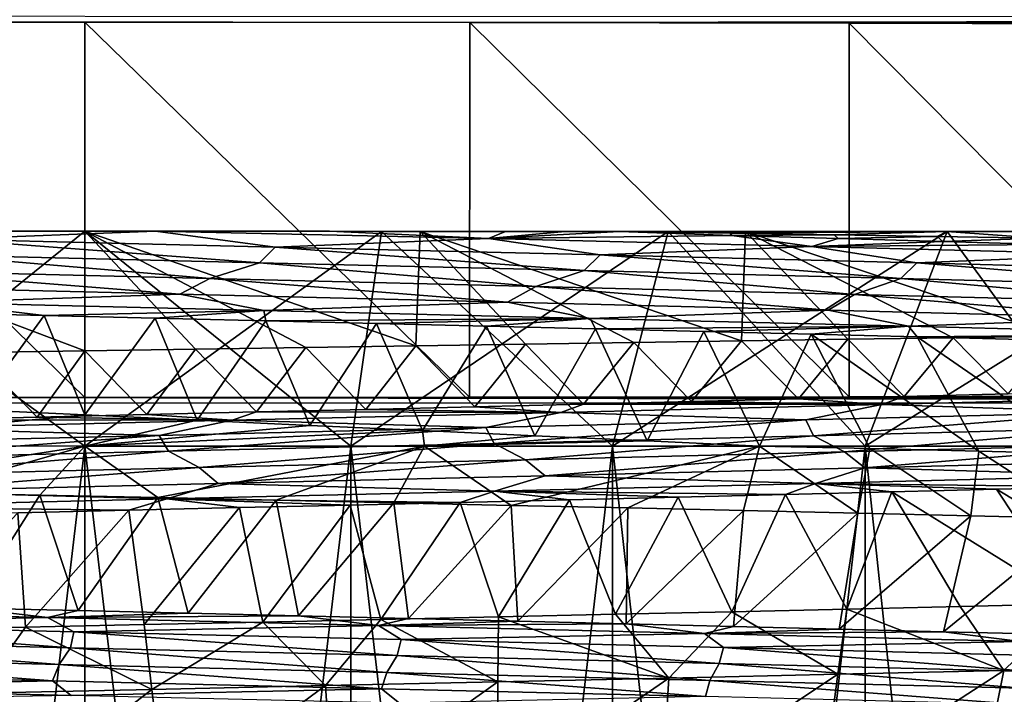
# Model space of a CAD drawing. Header units: metres. Extents: x -205 to 205, y -104 to 104.
# Tile 197 of 256: x -131.32 to -126.73, y -33.11 to -29.97. Entities that reach past the tile are written whole.
import ezdxf

# ---------------------------------------------------------------- set-up
doc = ezdxf.new("R2010")
doc.units = ezdxf.units.M
doc.layers.add('solid_01_2-CONSUMER_EHM_BOX_SW0001', color=7, linetype='CONTINUOUS')

msp = doc.modelspace()

# ---------------------------------------------------------------- linework, layer by layer
at = {"layer": 'solid_01_2-CONSUMER_EHM_BOX_SW0001'}
for points in [[(-200.010849, -74.958488), (-200.010773, 75.041512), (-0.010778, 75.04142)], [(-0.010849, -74.95858), (-200.010849, -74.958488), (-0.010778, 75.04142)], [(-112.002922, 40.641869, 63.099998), (-150.011154, -40.548634, 63.099998), (-150.011002, -39.448967, 63.099998)], [(-112.002922, 40.641869, 63.099998), (-112.003082, 39.542202, 63.099998), (-150.011154, -40.548634, 63.099998)], [(-112.002922, 40.641869, 63.099998), (-150.011002, -39.448967, 63.099998), (-149.999695, 39.547642, 63.099998)], [(-150.011154, -40.548634, 63.099998), (-112.003082, 39.542202, 63.099998), (-112.014389, -39.454407, 63.099998)], [(-173.512405, -37.4473, 108.5), (-88.501671, 37.540531, 108.5), (-173.501678, 37.5527, 108.5)], [(-173.512405, -37.4473, 108.5), (-88.512413, -37.459469, 108.5), (-88.501671, 37.540531, 108.5)], [(-129.218445, -29.980728, 9.104041), (-110.711334, -29.956289, 6), (-151.31134, -29.950476, 6)], [(-131.011337, -29.979563, 9), (-151.31134, -29.950476, 6), (-132.80423, -29.980215, 9.104041)], [(-129.218445, -29.980728, 9.104041), (-151.31134, -29.950476, 6), (-131.011337, -29.979563, 9)], [(-132.80423, -29.980215, 9.104041), (-132.804474, -31.726038, 9.104041), (-131.011597, -31.727201, 9)], [(-131.011337, -29.979563, 9), (-132.80423, -29.980215, 9.104041), (-131.011597, -31.727201, 9)], [(-131.011337, -29.979563, 9), (-131.011597, -31.727201, 9), (-129.218704, -31.726551, 9.104041)], [(-129.218445, -29.980728, 9.104041), (-131.011337, -29.979563, 9), (-129.218704, -31.726551, 9.104041)], [(-129.218445, -29.980728, 9.104041), (-129.218704, -31.726551, 9.104041), (-127.450607, -31.724094, 9.414596)], [(-127.450356, -29.983692, 9.414596), (-110.711334, -29.956289, 6), (-129.218445, -29.980728, 9.104041)], [(-127.450356, -29.983692, 9.414596), (-129.218445, -29.980728, 9.104041), (-127.450607, -31.724094, 9.414596)], [(-127.450356, -29.983692, 9.414596), (-127.450607, -31.724094, 9.414596), (-125.729568, -31.719862, 9.927757)], [(-127.450356, -29.983692, 9.414596), (-110.768944, -30.013878, 12.6), (-110.711334, -29.956289, 6)], [(-125.729317, -29.988417, 9.927757), (-110.768944, -30.013878, 12.6), (-127.450356, -29.983692, 9.414596)], [(-125.729317, -29.988417, 9.927757), (-127.450356, -29.983692, 9.414596), (-125.729568, -31.719862, 9.927757)], [(-132.393509, -30.953171, 34.907475), (-132.490128, -30.953157, 36.609459), (-131.01149, -30.953371, 36.700031)], [(-131.011566, -31.510483, 37.257145), (-131.01149, -30.953371, 36.700031), (-132.490128, -30.953157, 36.609459)], [(-131.011566, -31.510483, 37.257145), (-132.490128, -30.953157, 36.609459), (-131.527908, -31.517824, 37.254112)], [(-132.393509, -30.953171, 14.092526), (-131.011444, -30.953371, 14), (-132.243484, -30.953194, 12.475088)], [(-131.011444, -30.953371, 35), (-132.393509, -30.953171, 34.907475), (-131.01149, -30.953371, 36.700031)], [(-132.251678, -31.953192, 33.918713), (-132.393509, -30.953171, 34.907475), (-131.011444, -30.953371, 35)], [(-131.011581, -31.953371, 15), (-131.011444, -30.953371, 14), (-132.393509, -30.953171, 14.092526)], [(-132.251678, -31.953192, 15.081286), (-131.011581, -31.953371, 15), (-132.393509, -30.953171, 14.092526)], [(-131.011581, -31.953371, 34), (-132.251678, -31.953192, 33.918713), (-131.011444, -30.953371, 35)], [(-131.011444, -30.953371, 14), (-130.681732, -30.953419, 12.38814), (-132.243484, -30.953194, 12.475088)], [(-131.652206, -30.989893, 12.443393), (-132.243484, -30.953194, 12.475088), (-130.681732, -30.953419, 12.38814)], [(-131.652206, -30.989893, 12.443393), (-130.681732, -30.953419, 12.38814), (-130.124344, -31.02668, 12.459222)], [(-131.011581, -31.953371, 34), (-131.011444, -30.953371, 35), (-129.629379, -30.953569, 34.907475)], [(-131.011581, -31.953371, 15), (-129.771484, -31.953548, 15.081286), (-131.011444, -30.953371, 14)], [(-129.771484, -31.953548, 33.918713), (-131.011581, -31.953371, 34), (-129.629379, -30.953569, 34.907475)], [(-130.495773, -31.502676, 37.238827), (-131.01149, -30.953371, 36.700031), (-131.011566, -31.510483, 37.257145)], [(-131.011444, -30.953371, 35), (-131.01149, -30.953371, 36.700031), (-129.448761, -30.953596, 36.59856)], [(-129.46875, -31.487146, 37.139774), (-129.448761, -30.953596, 36.59856), (-131.01149, -30.953371, 36.700031)], [(-129.981232, -31.494896, 37.199684), (-131.01149, -30.953371, 36.700031), (-130.495773, -31.502676, 37.238827)], [(-129.46875, -31.487146, 37.139774), (-131.01149, -30.953371, 36.700031), (-129.981232, -31.494896, 37.199684)], [(-131.011444, -30.953371, 14), (-129.629379, -30.953569, 14.092526), (-130.681732, -30.953419, 12.38814)], [(-129.629379, -30.953569, 34.907475), (-131.011444, -30.953371, 35), (-129.448761, -30.953596, 36.59856)], [(-129.771484, -31.953548, 15.081286), (-129.629379, -30.953569, 14.092526), (-131.011444, -30.953371, 14)], [(-129.629379, -30.953569, 14.092526), (-129.871353, -30.953535, 12.413479), (-130.681732, -30.953419, 12.38814)], [(-129.130371, -30.987682, 12.523396), (-130.681732, -30.953419, 12.38814), (-129.871353, -30.953535, 12.413479)], [(-129.130371, -30.987682, 12.523396), (-130.124344, -31.02668, 12.459222), (-130.681732, -30.953419, 12.38814)], [(-129.629379, -30.953569, 14.092526), (-129.050964, -30.953653, 12.484665), (-129.871353, -30.953535, 12.413479)], [(-129.130371, -30.987682, 12.523396), (-129.871353, -30.953535, 12.413479), (-129.050964, -30.953653, 12.484665)], [(-129.771484, -31.953548, 33.918713), (-129.629379, -30.953569, 34.907475), (-128.293716, -30.953762, 34.642185)], [(-129.771484, -31.953548, 15.081286), (-128.552704, -31.953724, 15.323734), (-129.629379, -30.953569, 14.092526)], [(-128.552704, -31.953724, 33.676266), (-129.771484, -31.953548, 33.918713), (-128.293716, -30.953762, 34.642185)], [(-129.629379, -30.953569, 14.092526), (-128.293716, -30.953762, 14.357814), (-129.050964, -30.953653, 12.484665)], [(-128.293716, -30.953762, 34.642185), (-129.629379, -30.953569, 34.907475), (-129.448761, -30.953596, 36.59856)], [(-128.552704, -31.953724, 15.323734), (-128.293716, -30.953762, 14.357814), (-129.629379, -30.953569, 14.092526)], [(-128.959183, -31.479424, 37.059196), (-129.448761, -30.953596, 36.59856), (-129.46875, -31.487146, 37.139774)], [(-128.293716, -30.953762, 34.642185), (-129.448761, -30.953596, 36.59856), (-127.933792, -30.953814, 36.30542)], [(-127.95211, -31.46406, 36.836575), (-127.933792, -30.953814, 36.30542), (-129.448761, -30.953596, 36.59856)], [(-128.453354, -31.471727, 36.958076), (-129.448761, -30.953596, 36.59856), (-128.959183, -31.479424, 37.059196)], [(-127.95211, -31.46406, 36.836575), (-129.448761, -30.953596, 36.59856), (-128.453354, -31.471727, 36.958076)], [(-129.130371, -30.987682, 12.523396), (-129.050964, -30.953653, 12.484665), (-128.772903, -30.953693, 12.5192)], [(-129.130371, -30.987682, 12.523396), (-128.772903, -30.953693, 12.5192), (-128.52063, -30.95373, 12.553452)], [(-129.130371, -30.987682, 12.523396), (-128.52063, -30.95373, 12.553452), (-127.996918, -30.97361, 12.69261)], [(-128.293716, -30.953762, 14.357814), (-128.772903, -30.953693, 12.5192), (-129.050964, -30.953653, 12.484665)], [(-128.293716, -30.953762, 14.357814), (-128.52063, -30.95373, 12.553452), (-128.772903, -30.953693, 12.5192)], [(-128.552704, -31.953724, 33.676266), (-128.293716, -30.953762, 34.642185), (-126.99369, -30.953949, 34.199688)], [(-128.552704, -31.953724, 15.323734), (-127.376099, -31.953894, 15.723145), (-128.293716, -30.953762, 14.357814)], [(-127.376099, -31.953894, 33.276855), (-128.552704, -31.953724, 33.676266), (-126.99369, -30.953949, 34.199688)], [(-128.293716, -30.953762, 14.357814), (-126.995468, -30.953949, 12.980997), (-128.52063, -30.95373, 12.553452)], [(-128.004593, -30.961605, 12.66827), (-128.52063, -30.95373, 12.553452), (-126.995468, -30.953949, 12.980997)], [(-127.996918, -30.97361, 12.69261), (-128.52063, -30.95373, 12.553452), (-128.004593, -30.961605, 12.66827)], [(-128.293716, -30.953762, 14.357814), (-126.99369, -30.953949, 14.800314), (-126.995468, -30.953949, 12.980997)], [(-126.99369, -30.953949, 34.199688), (-128.293716, -30.953762, 34.642185), (-127.933792, -30.953814, 36.30542)], [(-127.376099, -31.953894, 15.723145), (-126.99369, -30.953949, 14.800314), (-128.293716, -30.953762, 14.357814)], [(-128.004593, -30.961605, 12.66827), (-126.995468, -30.953949, 12.980997), (-127.51963, -30.969461, 12.794093)], [(-127.996918, -30.97361, 12.69261), (-128.004593, -30.961605, 12.66827), (-127.51963, -30.969461, 12.794093)], [(-127.456108, -31.456442, 36.694859), (-127.933792, -30.953814, 36.30542), (-127.95211, -31.46406, 36.836575)], [(-126.99369, -30.953949, 34.199688), (-127.933792, -30.953814, 36.30542), (-126.455582, -30.954027, 35.816406)], [(-126.48317, -31.441334, 36.351681), (-126.455582, -30.954027, 35.816406), (-127.933792, -30.953814, 36.30542)], [(-126.966125, -31.448874, 36.533134), (-127.933792, -30.953814, 36.30542), (-127.456108, -31.456442, 36.694859)], [(-126.48317, -31.441334, 36.351681), (-127.933792, -30.953814, 36.30542), (-126.966125, -31.448874, 36.533134)], [(-127.51963, -30.969461, 12.794093), (-126.995468, -30.953949, 12.980997), (-127.040215, -30.977299, 12.939714)], [(-127.376099, -31.953894, 33.276855), (-126.99369, -30.953949, 34.199688), (-125.761543, -30.954126, 33.593327)], [(-127.376099, -31.953894, 15.723145), (-126.261688, -31.954054, 16.272701), (-126.99369, -30.953949, 14.800314)], [(-126.261688, -31.954054, 32.727299), (-127.376099, -31.953894, 33.276855), (-125.761543, -30.954126, 33.593327)], [(-127.040215, -30.977299, 12.939714), (-126.995468, -30.953949, 12.980997), (-126.567169, -30.985119, 13.104877)], [(-125.761543, -30.954126, 15.406674), (-125.563751, -30.954155, 13.583769), (-126.995468, -30.953949, 12.980997)], [(-126.567169, -30.985119, 13.104877), (-126.995468, -30.953949, 12.980997), (-125.563751, -30.954155, 13.583769)], [(-126.99369, -30.953949, 14.800314), (-125.761543, -30.954126, 15.406674), (-126.995468, -30.953949, 12.980997)], [(-125.761543, -30.954126, 33.593327), (-126.99369, -30.953949, 34.199688), (-126.455582, -30.954027, 35.816406)], [(-126.261688, -31.954054, 16.272701), (-125.761543, -30.954126, 15.406674), (-126.99369, -30.953949, 14.800314)], [(-131.652206, -30.989893, 12.443393), (-130.197113, -31.099796, 12.482699), (-131.722534, -31.062983, 12.475962)], [(-131.652206, -30.989893, 12.443393), (-130.124344, -31.02668, 12.459222), (-130.197113, -31.099796, 12.482699)], [(-129.130371, -30.987682, 12.523396), (-128.610626, -31.063465, 12.667627), (-130.124344, -31.02668, 12.459222)], [(-129.130371, -30.987682, 12.523396), (-127.996918, -30.97361, 12.69261), (-127.62439, -31.024675, 12.859061)], [(-129.130371, -30.987682, 12.523396), (-127.62439, -31.024675, 12.859061), (-128.610626, -31.063465, 12.667627)], [(-127.502144, -30.987328, 12.833389), (-127.996918, -30.97361, 12.69261), (-127.51963, -30.969461, 12.794093)], [(-127.62439, -31.024675, 12.859061), (-127.996918, -30.97361, 12.69261), (-127.502144, -30.987328, 12.833389)], [(-127.62439, -31.024675, 12.859061), (-127.502144, -30.987328, 12.833389), (-127.013931, -31.000883, 12.994517)], [(-127.62439, -31.024675, 12.859061), (-127.013931, -31.000883, 12.994517), (-126.533066, -31.014261, 13.175609)], [(-127.502144, -30.987328, 12.833389), (-127.51963, -30.969461, 12.794093), (-127.040215, -30.977299, 12.939714)], [(-127.013931, -31.000883, 12.994517), (-127.502144, -30.987328, 12.833389), (-127.040215, -30.977299, 12.939714)], [(-127.013931, -31.000883, 12.994517), (-127.040215, -30.977299, 12.939714), (-126.567169, -30.985119, 13.104877)], [(-126.533066, -31.014261, 13.175609), (-127.013931, -31.000883, 12.994517), (-126.567169, -30.985119, 13.104877)], [(-130.124344, -31.02668, 12.459222), (-128.684677, -31.13661, 12.681973), (-130.197113, -31.099796, 12.482699)], [(-130.124344, -31.02668, 12.459222), (-128.610626, -31.063465, 12.667627), (-128.684677, -31.13661, 12.681973)], [(-127.62439, -31.024675, 12.859061), (-127.135429, -31.100246, 13.065533), (-128.610626, -31.063465, 12.667627)], [(-127.62439, -31.024675, 12.859061), (-126.533066, -31.014261, 13.175609), (-126.173401, -31.061659, 13.383788)], [(-127.62439, -31.024675, 12.859061), (-126.173401, -31.061659, 13.383788), (-127.135429, -31.100246, 13.065533)], [(-131.722534, -31.062983, 12.475962), (-130.429916, -31.173519, 12.472095), (-131.958481, -31.136616, 12.495251)], [(-131.722534, -31.062983, 12.475962), (-130.197113, -31.099796, 12.482699), (-130.429916, -31.173519, 12.472095)], [(-130.197113, -31.099796, 12.482699), (-128.910629, -31.210421, 12.642772), (-130.429916, -31.173519, 12.472095)], [(-130.197113, -31.099796, 12.482699), (-128.684677, -31.13661, 12.681973), (-128.910629, -31.210421, 12.642772)], [(-128.610626, -31.063465, 12.667627), (-127.209618, -31.173416, 13.07074), (-128.684677, -31.13661, 12.681973)], [(-128.610626, -31.063465, 12.667627), (-127.135429, -31.100246, 13.065533), (-127.209618, -31.173416, 13.07074)], [(-127.135429, -31.100246, 13.065533), (-125.795578, -31.210215, 13.643132), (-127.209618, -31.173416, 13.07074)], [(-126.173401, -31.061659, 13.383788), (-125.722321, -31.137018, 13.646832), (-127.135429, -31.100246, 13.065533)], [(-127.135429, -31.100246, 13.065533), (-125.722321, -31.137018, 13.646832), (-125.795578, -31.210215, 13.643132)], [(-131.958481, -31.136616, 12.495251), (-130.568512, -31.24659, 12.442807), (-132.101883, -31.209633, 12.484023)], [(-131.958481, -31.136616, 12.495251), (-130.429916, -31.173519, 12.472095), (-130.568512, -31.24659, 12.442807)], [(-128.684677, -31.13661, 12.681973), (-127.425247, -31.247318, 13.00431), (-128.910629, -31.210421, 12.642772)], [(-128.684677, -31.13661, 12.681973), (-127.209618, -31.173416, 13.07074), (-127.425247, -31.247318, 13.00431)], [(-130.429916, -31.173519, 12.472095), (-129.042236, -31.283546, 12.596575), (-130.568512, -31.24659, 12.442807)], [(-130.429916, -31.173519, 12.472095), (-128.910629, -31.210421, 12.642772), (-129.042236, -31.283546, 12.596575)], [(-127.209618, -31.173416, 13.07074), (-125.997749, -31.284206, 13.551562), (-127.425247, -31.247318, 13.00431)], [(-127.209618, -31.173416, 13.07074), (-125.795578, -31.210215, 13.643132), (-125.997749, -31.284206, 13.551562)], [(-132.101883, -31.209633, 12.484023), (-130.568512, -31.24659, 12.442807), (-131.710953, -31.285248, 12.409049)], [(-128.910629, -31.210421, 12.642772), (-127.547791, -31.320498, 12.942412), (-129.042236, -31.283546, 12.596575)], [(-128.910629, -31.210421, 12.642772), (-127.425247, -31.247318, 13.00431), (-127.547791, -31.320498, 12.942412)], [(-131.710953, -31.285248, 12.409049), (-131.200607, -31.345625, 12.326978), (-131.717072, -31.333292, 12.34588)], [(-130.568512, -31.24659, 12.442807), (-130.177399, -31.322058, 12.417781), (-131.710953, -31.285248, 12.409049)], [(-131.710953, -31.285248, 12.409049), (-130.177399, -31.322058, 12.417781), (-131.200607, -31.345625, 12.326978)], [(-130.568512, -31.24659, 12.442807), (-129.042236, -31.283546, 12.596575), (-130.177399, -31.322058, 12.417781)], [(-129.042236, -31.283546, 12.596575), (-128.65715, -31.358866, 12.620018), (-130.177399, -31.322058, 12.417781)], [(-129.042236, -31.283546, 12.596575), (-127.547791, -31.320498, 12.942412), (-128.65715, -31.358866, 12.620018)], [(-127.425247, -31.247318, 13.00431), (-126.109451, -31.357441, 13.475553), (-127.547791, -31.320498, 12.942412)], [(-127.425247, -31.247318, 13.00431), (-125.997749, -31.284206, 13.551562), (-126.109451, -31.357441, 13.475553)], [(-130.177399, -31.322058, 12.417781), (-130.683792, -31.35796, 12.330035), (-131.200607, -31.345625, 12.326978)], [(-130.177399, -31.322058, 12.417781), (-130.167542, -31.370296, 12.354976), (-130.683792, -31.35796, 12.330035)], [(-130.177399, -31.322058, 12.417781), (-128.65715, -31.358866, 12.620018), (-130.167542, -31.370296, 12.354976)], [(-127.547791, -31.320498, 12.942412), (-127.174721, -31.395668, 13.012691), (-128.65715, -31.358866, 12.620018)], [(-127.547791, -31.320498, 12.942412), (-126.109451, -31.357441, 13.475553), (-127.174721, -31.395668, 13.012691)], [(-131.520859, -31.785032, 11.478185), (-131.717072, -31.333292, 12.34588), (-131.200607, -31.345625, 12.326978)], [(-131.011612, -31.808558, 11.44478), (-131.520859, -31.785032, 11.478185), (-131.200607, -31.345625, 12.326978)], [(-131.011612, -31.808558, 11.44478), (-131.200607, -31.345625, 12.326978), (-130.683792, -31.35796, 12.330035)], [(-130.487747, -31.832998, 11.430909), (-131.011612, -31.808558, 11.44478), (-130.683792, -31.35796, 12.330035)], [(-130.487747, -31.832998, 11.430909), (-130.683792, -31.35796, 12.330035), (-130.167542, -31.370296, 12.354976)], [(-129.963089, -31.857302, 11.438205), (-130.487747, -31.832998, 11.430909), (-130.167542, -31.370296, 12.354976)], [(-128.65715, -31.358866, 12.620018), (-129.652817, -31.382633, 12.401721), (-130.167542, -31.370296, 12.354976)], [(-129.963089, -31.857302, 11.438205), (-130.167542, -31.370296, 12.354976), (-129.652817, -31.382633, 12.401721)], [(-128.65715, -31.358866, 12.620018), (-129.140533, -31.39497, 12.470194), (-129.652817, -31.382633, 12.401721)], [(-128.65715, -31.358866, 12.620018), (-128.631622, -31.407307, 12.560316), (-129.140533, -31.39497, 12.470194)], [(-128.65715, -31.358866, 12.620018), (-127.174721, -31.395668, 13.012691), (-128.631622, -31.407307, 12.560316)], [(-126.109451, -31.357441, 13.475553), (-125.753838, -31.432463, 13.589856), (-127.174721, -31.395668, 13.012691)], [(-129.438797, -31.881422, 11.466701), (-129.963089, -31.857302, 11.438205), (-129.652817, -31.382633, 12.401721)], [(-129.438797, -31.881422, 11.466701), (-129.652817, -31.382633, 12.401721), (-129.140533, -31.39497, 12.470194)], [(-128.914764, -31.905491, 11.516379), (-129.438797, -31.881422, 11.466701), (-129.140533, -31.39497, 12.470194)], [(-128.914764, -31.905491, 11.516379), (-129.140533, -31.39497, 12.470194), (-128.631622, -31.407307, 12.560316)], [(-128.3909, -31.92964, 11.587343), (-128.914764, -31.905491, 11.516379), (-128.631622, -31.407307, 12.560316)], [(-127.174721, -31.395668, 13.012691), (-128.127014, -31.419645, 12.67201), (-128.631622, -31.407307, 12.560316)], [(-128.3909, -31.92964, 11.587343), (-128.631622, -31.407307, 12.560316), (-128.127014, -31.419645, 12.67201)], [(-127.868767, -31.953815, 11.679573), (-128.3909, -31.92964, 11.587343), (-128.127014, -31.419645, 12.67201)], [(-127.174721, -31.395668, 13.012691), (-127.627632, -31.431982, 12.805145), (-128.127014, -31.419645, 12.67201)], [(-127.868767, -31.953815, 11.679573), (-128.127014, -31.419645, 12.67201), (-127.627632, -31.431982, 12.805145)], [(-127.174721, -31.395668, 13.012691), (-127.134354, -31.444319, 12.959406), (-127.627632, -31.431982, 12.805145)], [(-127.174721, -31.395668, 13.012691), (-125.753838, -31.432463, 13.589856), (-127.134354, -31.444319, 12.959406)], [(-128.185257, -31.746458, 36.341801), (-127.95211, -31.46406, 36.836575), (-128.453354, -31.471727, 36.958076)], [(-128.185257, -31.746458, 36.341801), (-127.686958, -31.734314, 36.211658), (-127.95211, -31.46406, 36.836575)], [(-127.686958, -31.734314, 36.211658), (-127.456108, -31.456442, 36.694859), (-127.95211, -31.46406, 36.836575)], [(-127.354607, -31.965551, 11.81666), (-127.868767, -31.953815, 11.679573), (-127.627632, -31.431982, 12.805145)], [(-127.686958, -31.734314, 36.211658), (-127.194466, -31.722166, 36.060596), (-127.456108, -31.456442, 36.694859)], [(-126.84639, -31.977285, 11.974358), (-127.627632, -31.431982, 12.805145), (-127.134354, -31.444319, 12.959406)], [(-126.84639, -31.977285, 11.974358), (-127.354607, -31.965551, 11.81666), (-127.627632, -31.431982, 12.805145)], [(-127.194466, -31.722166, 36.060596), (-126.966125, -31.448874, 36.533134), (-127.456108, -31.456442, 36.694859)], [(-127.194466, -31.722166, 36.060596), (-126.709045, -31.710024, 35.888977), (-126.966125, -31.448874, 36.533134)], [(-125.753838, -31.432463, 13.589856), (-126.648056, -31.456656, 13.134436), (-127.134354, -31.444319, 12.959406)], [(-126.34494, -31.989016, 12.152411), (-127.134354, -31.444319, 12.959406), (-126.648056, -31.456656, 13.134436)], [(-126.34494, -31.989016, 12.152411), (-126.84639, -31.977285, 11.974358), (-127.134354, -31.444319, 12.959406)], [(-126.709045, -31.710024, 35.888977), (-126.48317, -31.441334, 36.351681), (-126.966125, -31.448874, 36.533134)], [(-131.233063, -31.818924, 36.67239), (-131.011566, -31.510483, 37.257145), (-131.527908, -31.517824, 37.254112)], [(-131.233063, -31.818924, 36.67239), (-130.722183, -31.806879, 36.671051), (-131.011566, -31.510483, 37.257145)], [(-130.722183, -31.806879, 36.671051), (-130.495773, -31.502676, 37.238827), (-131.011566, -31.510483, 37.257145)], [(-130.722183, -31.806879, 36.671051), (-130.211792, -31.794836, 36.648312), (-130.495773, -31.502676, 37.238827)], [(-130.211792, -31.794836, 36.648312), (-129.981232, -31.494896, 37.199684), (-130.495773, -31.502676, 37.238827)], [(-130.211792, -31.794836, 36.648312), (-129.702332, -31.782778, 36.604076), (-129.981232, -31.494896, 37.199684)], [(-129.702332, -31.782778, 36.604076), (-129.46875, -31.487146, 37.139774), (-129.981232, -31.494896, 37.199684)], [(-129.702332, -31.782778, 36.604076), (-129.194214, -31.770699, 36.538212), (-129.46875, -31.487146, 37.139774)], [(-129.194214, -31.770699, 36.538212), (-128.959183, -31.479424, 37.059196), (-129.46875, -31.487146, 37.139774)], [(-129.194214, -31.770699, 36.538212), (-128.68811, -31.758589, 36.450729), (-128.959183, -31.479424, 37.059196)], [(-128.68811, -31.758589, 36.450729), (-128.453354, -31.471727, 36.958076), (-128.959183, -31.479424, 37.059196)], [(-128.68811, -31.758589, 36.450729), (-128.185257, -31.746458, 36.341801), (-128.453354, -31.471727, 36.958076)], [(-131.744034, -31.830978, 36.65234), (-131.233063, -31.818924, 36.67239), (-131.527908, -31.517824, 37.254112)], [(-132.804474, -31.726038, 9.104041), (-149.511597, -31.750734, 6), (-112.511597, -31.756031, 6)], [(-131.011597, -31.727201, 9), (-132.804474, -31.726038, 9.104041), (-112.511597, -31.756031, 6)], [(-129.218704, -31.726551, 9.104041), (-131.011597, -31.727201, 9), (-112.511597, -31.756031, 6)], [(-127.450607, -31.724094, 9.414596), (-129.218704, -31.726551, 9.104041), (-112.511597, -31.756031, 6)], [(-127.29792, -31.76021, 36.040668), (-127.686958, -31.734314, 36.211658), (-128.185257, -31.746458, 36.341801)], [(-127.29792, -31.76021, 36.040668), (-127.194466, -31.722166, 36.060596), (-127.686958, -31.734314, 36.211658)], [(-125.729568, -31.719862, 9.927757), (-127.450607, -31.724094, 9.414596), (-112.511597, -31.756031, 6)], [(-125.862129, -31.723642, 35.475727), (-127.194466, -31.722166, 36.060596), (-127.29792, -31.76021, 36.040668)], [(-125.862129, -31.723642, 35.475727), (-127.29792, -31.76021, 36.040668), (-126.214371, -31.795164, 35.579697)], [(-125.862129, -31.723642, 35.475727), (-126.709045, -31.710024, 35.888977), (-127.194466, -31.722166, 36.060596)], [(-149.512772, -39.950733, 6), (-112.512764, -39.956032, 6), (-149.511597, -31.750734, 6)], [(-112.512764, -39.956032, 6), (-112.511597, -31.756031, 6), (-149.511597, -31.750734, 6)], [(-132.534454, -31.953148, 11.388103), (-131.520859, -31.785032, 11.478185), (-131.011612, -31.808558, 11.44478)], [(-128.793839, -31.79677, 36.418961), (-129.702332, -31.782778, 36.604076), (-130.211792, -31.794836, 36.648312)], [(-128.793839, -31.79677, 36.418961), (-129.194214, -31.770699, 36.538212), (-129.702332, -31.782778, 36.604076)], [(-128.793839, -31.79677, 36.418961), (-128.68811, -31.758589, 36.450729), (-129.194214, -31.770699, 36.538212)], [(-127.29792, -31.76021, 36.040668), (-128.68811, -31.758589, 36.450729), (-128.793839, -31.79677, 36.418961)], [(-127.29792, -31.76021, 36.040668), (-128.793839, -31.79677, 36.418961), (-127.652245, -31.831526, 36.0966)], [(-127.29792, -31.76021, 36.040668), (-128.185257, -31.746458, 36.341801), (-128.68811, -31.758589, 36.450729)], [(-127.29792, -31.76021, 36.040668), (-127.652245, -31.831526, 36.0966), (-126.214371, -31.795164, 35.579697)], [(-132.534454, -31.953148, 11.388103), (-131.011612, -31.808558, 11.44478), (-131.011627, -31.953365, 11.299966)], [(-130.325607, -31.833323, 36.604172), (-131.744034, -31.830978, 36.65234), (-131.868576, -31.869875, 36.59309)], [(-130.325607, -31.833323, 36.604172), (-131.868576, -31.869875, 36.59309), (-130.665298, -31.904226, 36.568504)], [(-130.325607, -31.833323, 36.604172), (-131.233063, -31.818924, 36.67239), (-131.744034, -31.830978, 36.65234)], [(-130.325607, -31.833323, 36.604172), (-130.722183, -31.806879, 36.671051), (-131.233063, -31.818924, 36.67239)], [(-131.011627, -31.953365, 11.299966), (-131.011612, -31.808558, 11.44478), (-130.487747, -31.832998, 11.430909)], [(-131.011627, -31.953365, 11.299966), (-130.487747, -31.832998, 11.430909), (-129.963089, -31.857302, 11.438205)], [(-130.325607, -31.833323, 36.604172), (-130.211792, -31.794836, 36.648312), (-130.722183, -31.806879, 36.671051)], [(-130.325607, -31.833323, 36.604172), (-130.665298, -31.904226, 36.568504), (-129.143829, -31.867878, 36.428226)], [(-128.793839, -31.79677, 36.418961), (-130.211792, -31.794836, 36.648312), (-130.325607, -31.833323, 36.604172)], [(-128.793839, -31.79677, 36.418961), (-130.325607, -31.833323, 36.604172), (-129.143829, -31.867878, 36.428226)], [(-128.793839, -31.79677, 36.418961), (-129.143829, -31.867878, 36.428226), (-127.652245, -31.831526, 36.0966)], [(-127.652245, -31.831526, 36.0966), (-129.143829, -31.867878, 36.428226), (-129.103851, -31.941631, 36.392956)], [(-127.652245, -31.831526, 36.0966), (-129.103851, -31.941631, 36.392956), (-127.615952, -31.905251, 36.056259)], [(-126.214371, -31.795164, 35.579697), (-127.652245, -31.831526, 36.0966), (-127.615952, -31.905251, 36.056259)], [(-126.214371, -31.795164, 35.579697), (-127.615952, -31.905251, 36.056259), (-126.182434, -31.868862, 35.534637)], [(-131.868576, -31.869875, 36.59309), (-132.192413, -31.940575, 36.515541), (-130.665298, -31.904226, 36.568504)], [(-131.011627, -31.953365, 11.299966), (-129.963089, -31.857302, 11.438205), (-129.438797, -31.881422, 11.466701)], [(-131.011627, -31.953365, 11.299966), (-129.438797, -31.881422, 11.466701), (-129.428772, -31.953602, 11.39521)], [(-129.143829, -31.867878, 36.428226), (-130.665298, -31.904226, 36.568504), (-130.622314, -31.978006, 36.538624)], [(-129.143829, -31.867878, 36.428226), (-130.622314, -31.978006, 36.538624), (-129.103851, -31.941631, 36.392956)], [(-129.428772, -31.953602, 11.39521), (-129.438797, -31.881422, 11.466701), (-128.914764, -31.905491, 11.516379)], [(-126.182434, -31.868862, 35.534637), (-127.615952, -31.905251, 36.056259), (-127.471588, -31.980978, 36.009777)], [(-126.182434, -31.868862, 35.534637), (-127.471588, -31.980978, 36.009777), (-126.041748, -31.9445, 35.468742)], [(-130.665298, -31.904226, 36.568504), (-132.192413, -31.940575, 36.515541), (-132.147095, -32.014381, 36.491207)], [(-130.665298, -31.904226, 36.568504), (-132.147095, -32.014381, 36.491207), (-130.622314, -31.978006, 36.538624)], [(-129.428772, -31.953602, 11.39521), (-128.914764, -31.905491, 11.516379), (-128.3909, -31.92964, 11.587343)], [(-127.615952, -31.905251, 36.056259), (-129.103851, -31.941631, 36.392956), (-128.95842, -32.017448, 36.365677)], [(-127.615952, -31.905251, 36.056259), (-128.95842, -32.017448, 36.365677), (-127.471588, -31.980978, 36.009777)], [(-132.322067, -32.158115, 11.365172), (-132.534454, -31.953148, 11.388103), (-131.011627, -31.953365, 11.299966)], [(-131.772629, -32.170162, 11.321919), (-132.322067, -32.158115, 11.365172), (-131.011627, -31.953365, 11.299966)], [(-132.253204, -42.45319, 33.918713), (-132.251678, -31.953192, 33.918713), (-131.011581, -31.953371, 34)], [(-132.253204, -42.45319, 15.081286), (-131.013107, -42.453369, 15), (-132.251678, -31.953192, 15.081286)], [(-132.253204, -42.45319, 33.918713), (-131.011581, -31.953371, 34), (-131.013107, -42.453369, 34)], [(-131.013107, -42.453369, 15), (-131.011581, -31.953371, 15), (-132.251678, -31.953192, 15.081286)], [(-131.221909, -32.182053, 11.301641), (-131.772629, -32.170162, 11.321919), (-131.011627, -31.953365, 11.299966)], [(-130.670822, -32.193867, 11.304367), (-131.221909, -32.182053, 11.301641), (-131.011627, -31.953365, 11.299966)], [(-131.013107, -42.453369, 34), (-131.011581, -31.953371, 34), (-129.771484, -31.953548, 33.918713)], [(-129.77301, -42.453548, 15.081286), (-131.011581, -31.953371, 15), (-131.013107, -42.453369, 15)], [(-131.013107, -42.453369, 34), (-129.771484, -31.953548, 33.918713), (-129.77301, -42.453548, 33.918713)], [(-130.670822, -32.193867, 11.304367), (-131.011627, -31.953365, 11.299966), (-129.428772, -31.953602, 11.39521)], [(-129.77301, -42.453548, 15.081286), (-129.771484, -31.953548, 15.081286), (-131.011581, -31.953371, 15)], [(-130.120346, -32.205688, 11.330092), (-130.670822, -32.193867, 11.304367), (-129.428772, -31.953602, 11.39521)], [(-129.103851, -31.941631, 36.392956), (-130.622314, -31.978006, 36.538624), (-130.478302, -32.053913, 36.530182)], [(-129.103851, -31.941631, 36.392956), (-130.478302, -32.053913, 36.530182), (-128.95842, -32.017448, 36.365677)], [(-129.571411, -32.217598, 11.378775), (-130.120346, -32.205688, 11.330092), (-129.428772, -31.953602, 11.39521)], [(-129.77301, -42.453548, 33.918713), (-129.771484, -31.953548, 33.918713), (-128.552704, -31.953724, 33.676266)], [(-129.77301, -42.453548, 15.081286), (-128.554214, -42.453724, 15.323734), (-129.771484, -31.953548, 15.081286)], [(-129.77301, -42.453548, 33.918713), (-128.552704, -31.953724, 33.676266), (-128.554214, -42.453724, 33.676266)], [(-128.554214, -42.453724, 15.323734), (-128.552704, -31.953724, 15.323734), (-129.771484, -31.953548, 15.081286)], [(-129.024948, -32.229675, 11.45033), (-129.571411, -32.217598, 11.378775), (-129.428772, -31.953602, 11.39521)], [(-129.428772, -31.953602, 11.39521), (-128.3909, -31.92964, 11.587343), (-127.868767, -31.953815, 11.679573)], [(-129.024948, -32.229675, 11.45033), (-129.428772, -31.953602, 11.39521), (-127.868767, -31.953815, 11.679573)], [(-128.481949, -32.241959, 11.544637), (-129.024948, -32.229675, 11.45033), (-127.868767, -31.953815, 11.679573)], [(-128.554214, -42.453724, 33.676266), (-128.552704, -31.953724, 33.676266), (-127.376099, -31.953894, 33.276855)], [(-128.554214, -42.453724, 15.323734), (-127.377609, -42.453896, 15.723145), (-128.552704, -31.953724, 15.323734)], [(-128.554214, -42.453724, 33.676266), (-127.376099, -31.953894, 33.276855), (-127.377609, -42.453896, 33.276855)], [(-127.377609, -42.453896, 15.723145), (-127.376099, -31.953894, 15.723145), (-128.552704, -31.953724, 15.323734)], [(-127.943336, -32.254379, 11.661532), (-128.481949, -32.241959, 11.544637), (-127.868767, -31.953815, 11.679573)], [(-127.410065, -32.266853, 11.800812), (-127.943336, -32.254379, 11.661532), (-127.868767, -31.953815, 11.679573)], [(-127.410065, -32.266853, 11.800812), (-127.868767, -31.953815, 11.679573), (-127.354607, -31.965551, 11.81666)], [(-126.041748, -31.9445, 35.468742), (-127.471588, -31.980978, 36.009777), (-127.377838, -32.055252, 36.005016)], [(-126.883072, -32.279301, 11.962233), (-127.410065, -32.266853, 11.800812), (-127.354607, -31.965551, 11.81666)], [(-126.041748, -31.9445, 35.468742), (-127.377838, -32.055252, 36.005016), (-125.947365, -32.018723, 35.451187)], [(-127.377609, -42.453896, 33.276855), (-127.376099, -31.953894, 33.276855), (-126.261688, -31.954054, 32.727299)], [(-127.377609, -42.453896, 15.723145), (-126.263199, -42.454056, 16.272701), (-127.376099, -31.953894, 15.723145)], [(-127.377609, -42.453896, 33.276855), (-126.261688, -31.954054, 32.727299), (-126.263199, -42.454056, 32.727299)], [(-126.263199, -42.454056, 16.272701), (-126.261688, -31.954054, 16.272701), (-127.376099, -31.953894, 15.723145)], [(-126.883072, -32.279301, 11.962233), (-127.354607, -31.965551, 11.81666), (-126.84639, -31.977285, 11.974358)], [(-130.622314, -31.978006, 36.538624), (-132.147095, -32.014381, 36.491207), (-132.006851, -32.090374, 36.500675)], [(-130.622314, -31.978006, 36.538624), (-132.006851, -32.090374, 36.500675), (-130.478302, -32.053913, 36.530182)], [(-128.95842, -32.017448, 36.365677), (-130.478302, -32.053913, 36.530182), (-130.390793, -32.128288, 36.549374)], [(-128.95842, -32.017448, 36.365677), (-130.390793, -32.128288, 36.549374), (-128.86702, -32.091774, 36.373192)], [(-127.471588, -31.980978, 36.009777), (-128.95842, -32.017448, 36.365677), (-128.86702, -32.091774, 36.373192)], [(-127.471588, -31.980978, 36.009777), (-128.86702, -32.091774, 36.373192), (-127.377838, -32.055252, 36.005016)], [(-125.947365, -32.018723, 35.451187), (-127.377838, -32.055252, 36.005016), (-126.165306, -32.091003, 35.599297)], [(-126.363281, -32.29163, 12.145512), (-126.883072, -32.279301, 11.962233), (-126.84639, -31.977285, 11.974358)], [(-126.363281, -32.29163, 12.145512), (-126.84639, -31.977285, 11.974358), (-126.34494, -31.989016, 12.152411)], [(-130.478302, -32.053913, 36.530182), (-132.006851, -32.090374, 36.500675), (-131.924698, -32.164806, 36.530602)], [(-130.478302, -32.053913, 36.530182), (-131.924698, -32.164806, 36.530602), (-130.390793, -32.128288, 36.549374)], [(-127.377838, -32.055252, 36.005016), (-128.86702, -32.091774, 36.373192), (-127.606903, -32.127384, 36.122498)], [(-127.377838, -32.055252, 36.005016), (-127.606903, -32.127384, 36.122498), (-126.165306, -32.091003, 35.599297)], [(-128.86702, -32.091774, 36.373192), (-130.390793, -32.128288, 36.549374), (-129.102997, -32.163757, 36.459774)], [(-128.86702, -32.091774, 36.373192), (-129.102997, -32.163757, 36.459774), (-127.606903, -32.127384, 36.122498)], [(-126.165306, -32.091003, 35.599297), (-127.606903, -32.127384, 36.122498), (-126.28392, -32.142834, 35.719147)], [(-130.390793, -32.128288, 36.549374), (-131.924698, -32.164806, 36.530602), (-130.629669, -32.200127, 36.605007)], [(-130.390793, -32.128288, 36.549374), (-130.629669, -32.200127, 36.605007), (-129.102997, -32.163757, 36.459774)], [(-127.606903, -32.127384, 36.122498), (-129.102997, -32.163757, 36.459774), (-127.746742, -32.179375, 36.228394)], [(-127.606903, -32.127384, 36.122498), (-127.746742, -32.179375, 36.228394), (-127.252075, -32.167194, 36.079327)], [(-127.606903, -32.127384, 36.122498), (-127.252075, -32.167194, 36.079327), (-126.76416, -32.155014, 35.909489)], [(-127.606903, -32.127384, 36.122498), (-126.76416, -32.155014, 35.909489), (-126.28392, -32.142834, 35.719147)], [(-126.76416, -32.155014, 35.909489), (-127.252075, -32.167194, 36.079327), (-126.410484, -32.689034, 36.872124)], [(-126.28392, -32.142834, 35.719147), (-126.76416, -32.155014, 35.909489), (-125.896416, -32.677025, 36.668587)], [(-126.76416, -32.155014, 35.909489), (-126.410484, -32.689034, 36.872124), (-125.896416, -32.677025, 36.668587)], [(-131.924698, -32.164806, 36.530602), (-132.162552, -32.236492, 36.55616), (-130.629669, -32.200127, 36.605007)], [(-130.629669, -32.200127, 36.605007), (-132.162552, -32.236492, 36.55616), (-130.80658, -32.252472, 36.672653)], [(-131.555618, -32.707863, 12.337765), (-131.772629, -32.170162, 11.321919), (-131.221909, -32.182053, 11.301641)], [(-131.043182, -32.720093, 12.325627), (-131.555618, -32.707863, 12.337765), (-131.221909, -32.182053, 11.301641)], [(-131.043182, -32.720093, 12.325627), (-131.221909, -32.182053, 11.301641), (-130.670822, -32.193867, 11.304367)], [(-130.529587, -32.732349, 12.335043), (-131.043182, -32.720093, 12.325627), (-130.670822, -32.193867, 11.304367)], [(-130.629669, -32.200127, 36.605007), (-130.80658, -32.252472, 36.672653), (-130.290237, -32.240284, 36.653084)], [(-130.529587, -32.732349, 12.335043), (-130.670822, -32.193867, 11.304367), (-130.120346, -32.205688, 11.330092)], [(-129.102997, -32.163757, 36.459774), (-130.629669, -32.200127, 36.605007), (-129.26239, -32.215916, 36.548298)], [(-130.629669, -32.200127, 36.605007), (-130.290237, -32.240284, 36.653084), (-129.775177, -32.2281, 36.611637)], [(-130.629669, -32.200127, 36.605007), (-129.775177, -32.2281, 36.611637), (-129.26239, -32.215916, 36.548298)], [(-129.102997, -32.163757, 36.459774), (-129.26239, -32.215916, 36.548298), (-128.752792, -32.203735, 36.463142)], [(-128.752792, -32.203735, 36.463142), (-129.26239, -32.215916, 36.548298), (-129.083603, -32.749046, 37.558453)], [(-129.102997, -32.163757, 36.459774), (-128.752792, -32.203735, 36.463142), (-128.247284, -32.191555, 36.356419)], [(-129.102997, -32.163757, 36.459774), (-128.247284, -32.191555, 36.356419), (-127.746742, -32.179375, 36.228394)], [(-128.752792, -32.203735, 36.463142), (-129.083603, -32.749046, 37.558453), (-128.538422, -32.737041, 37.466248)], [(-128.247284, -32.191555, 36.356419), (-128.752792, -32.203735, 36.463142), (-128.538422, -32.737041, 37.466248)], [(-128.247284, -32.191555, 36.356419), (-128.538422, -32.737041, 37.466248), (-127.997559, -32.72504, 37.351292)], [(-127.746742, -32.179375, 36.228394), (-128.247284, -32.191555, 36.356419), (-127.997559, -32.72504, 37.351292)], [(-127.746742, -32.179375, 36.228394), (-127.997559, -32.72504, 37.351292), (-127.461983, -32.713039, 37.213779)], [(-127.252075, -32.167194, 36.079327), (-127.746742, -32.179375, 36.228394), (-127.461983, -32.713039, 37.213779)], [(-127.252075, -32.167194, 36.079327), (-127.461983, -32.713039, 37.213779), (-126.932648, -32.701038, 37.053963)], [(-127.252075, -32.167194, 36.079327), (-126.932648, -32.701038, 37.053963), (-126.410484, -32.689034, 36.872124)], [(-132.162552, -32.236492, 36.55616), (-131.323273, -32.264656, 36.670364), (-130.80658, -32.252472, 36.672653)], [(-130.290237, -32.240284, 36.653084), (-130.80658, -32.252472, 36.672653), (-130.735352, -32.785099, 37.69714)], [(-130.290237, -32.240284, 36.653084), (-130.735352, -32.785099, 37.69714), (-130.183029, -32.773075, 37.673996)], [(-130.016052, -32.744629, 12.366158), (-130.529587, -32.732349, 12.335043), (-130.120346, -32.205688, 11.330092)], [(-129.775177, -32.2281, 36.611637), (-130.290237, -32.240284, 36.653084), (-130.183029, -32.773075, 37.673996)], [(-129.775177, -32.2281, 36.611637), (-130.183029, -32.773075, 37.673996), (-129.632126, -32.761059, 37.627739)], [(-130.016052, -32.744629, 12.366158), (-130.120346, -32.205688, 11.330092), (-129.571411, -32.217598, 11.378775)], [(-129.503937, -32.756916, 12.41905), (-130.016052, -32.744629, 12.366158), (-129.571411, -32.217598, 11.378775)], [(-129.26239, -32.215916, 36.548298), (-129.775177, -32.2281, 36.611637), (-129.632126, -32.761059, 37.627739)], [(-129.26239, -32.215916, 36.548298), (-129.632126, -32.761059, 37.627739), (-129.083603, -32.749046, 37.558453)], [(-129.503937, -32.756916, 12.41905), (-129.571411, -32.217598, 11.378775), (-129.024948, -32.229675, 11.45033)], [(-128.994598, -32.769199, 12.493663), (-129.503937, -32.756916, 12.41905), (-129.024948, -32.229675, 11.45033)], [(-128.994598, -32.769199, 12.493663), (-129.024948, -32.229675, 11.45033), (-128.481949, -32.241959, 11.544637)], [(-128.489365, -32.781471, 12.58968), (-128.994598, -32.769199, 12.493663), (-128.481949, -32.241959, 11.544637)], [(-128.489365, -32.781471, 12.58968), (-128.481949, -32.241959, 11.544637), (-127.943336, -32.254379, 11.661532)], [(-131.323273, -32.264656, 36.670364), (-131.8405, -32.809151, 37.673992), (-131.288162, -32.797123, 37.69714)], [(-130.80658, -32.252472, 36.672653), (-131.323273, -32.264656, 36.670364), (-131.288162, -32.797123, 37.69714)], [(-130.80658, -32.252472, 36.672653), (-131.288162, -32.797123, 37.69714), (-130.735352, -32.785099, 37.69714)], [(-127.98951, -32.793716, 12.706681), (-128.489365, -32.781471, 12.58968), (-127.943336, -32.254379, 11.661532)], [(-127.98951, -32.793716, 12.706681), (-127.943336, -32.254379, 11.661532), (-127.410065, -32.266853, 11.800812)], [(-127.496254, -32.805935, 12.844204), (-127.98951, -32.793716, 12.706681), (-127.410065, -32.266853, 11.800812)], [(-127.496254, -32.805935, 12.844204), (-127.410065, -32.266853, 11.800812), (-126.883072, -32.279301, 11.962233)], [(-127.010155, -32.818127, 13.001937), (-127.496254, -32.805935, 12.844204), (-126.883072, -32.279301, 11.962233)], [(-127.010155, -32.818127, 13.001937), (-126.883072, -32.279301, 11.962233), (-126.363281, -32.29163, 12.145512)], [(-126.53157, -32.830307, 13.179706), (-127.010155, -32.818127, 13.001937), (-126.363281, -32.29163, 12.145512)], [(-132.723282, -32.715565, 12.497816), (-131.555618, -32.707863, 12.337765), (-131.184967, -32.75256, 12.37783)], [(-131.184967, -32.75256, 12.37783), (-131.555618, -32.707863, 12.337765), (-131.043182, -32.720093, 12.325627)], [(-127.461983, -32.713039, 37.213779), (-126.730278, -32.998886, 36.986382), (-126.932648, -32.701038, 37.053963)], [(-126.932648, -32.701038, 37.053963), (-126.730278, -32.998886, 36.986382), (-126.410484, -32.689034, 36.872124)], [(-126.410484, -32.689034, 36.872124), (-126.730278, -32.998886, 36.986382), (-125.973091, -32.981289, 36.700516)], [(-132.723282, -32.715565, 12.497816), (-131.184967, -32.75256, 12.37783), (-132.587753, -32.781574, 12.529768)], [(-131.184967, -32.75256, 12.37783), (-131.063232, -32.818363, 12.42673), (-132.587753, -32.781574, 12.529768)], [(-131.184967, -32.75256, 12.37783), (-131.043182, -32.720093, 12.325627), (-130.529587, -32.732349, 12.335043)], [(-131.184967, -32.75256, 12.37783), (-130.529587, -32.732349, 12.335043), (-130.016052, -32.744629, 12.366158)], [(-131.184967, -32.75256, 12.37783), (-130.016052, -32.744629, 12.366158), (-129.64389, -32.789558, 12.453725)], [(-131.184967, -32.75256, 12.37783), (-129.64389, -32.789558, 12.453725), (-131.063232, -32.818363, 12.42673)], [(-129.64389, -32.789558, 12.453725), (-130.016052, -32.744629, 12.366158), (-129.503937, -32.756916, 12.41905)], [(-129.632126, -32.761059, 37.627739), (-129.08667, -33.051746, 37.558899), (-129.083603, -32.749046, 37.558453)], [(-129.083603, -32.749046, 37.558453), (-129.08667, -33.051746, 37.558899), (-128.289963, -33.03413, 37.41637)], [(-129.083603, -32.749046, 37.558453), (-128.289963, -33.03413, 37.41637), (-128.538422, -32.737041, 37.466248)], [(-128.538422, -32.737041, 37.466248), (-128.289963, -33.03413, 37.41637), (-127.997559, -32.72504, 37.351292)], [(-127.997559, -32.72504, 37.351292), (-128.289963, -33.03413, 37.41637), (-127.503532, -33.016502, 37.225296)], [(-127.997559, -32.72504, 37.351292), (-127.503532, -33.016502, 37.225296), (-127.461983, -32.713039, 37.213779)], [(-127.461983, -32.713039, 37.213779), (-127.503532, -33.016502, 37.225296), (-126.730278, -32.998886, 36.986382)], [(-132.587753, -32.781574, 12.529768), (-131.078857, -32.892807, 12.455374), (-132.600754, -32.855995, 12.560298)], [(-132.587753, -32.781574, 12.529768), (-131.063232, -32.818363, 12.42673), (-131.078857, -32.892807, 12.455374)], [(-131.8405, -32.809151, 37.673992), (-131.508301, -33.10458, 37.690693), (-131.288162, -32.797123, 37.69714)], [(-131.288162, -32.797123, 37.69714), (-131.508301, -33.10458, 37.690693), (-130.698883, -33.086971, 37.696323)], [(-131.288162, -32.797123, 37.69714), (-130.698883, -33.086971, 37.696323), (-130.735352, -32.785099, 37.69714)], [(-129.64389, -32.789558, 12.453725), (-129.537933, -32.855148, 12.516646), (-131.063232, -32.818363, 12.42673)], [(-130.735352, -32.785099, 37.69714), (-130.698883, -33.086971, 37.696323), (-130.183029, -32.773075, 37.673996)], [(-130.183029, -32.773075, 37.673996), (-130.698883, -33.086971, 37.696323), (-129.890656, -33.069359, 37.652336)], [(-130.183029, -32.773075, 37.673996), (-129.890656, -33.069359, 37.652336), (-129.632126, -32.761059, 37.627739)], [(-129.632126, -32.761059, 37.627739), (-129.890656, -33.069359, 37.652336), (-129.08667, -33.051746, 37.558899)], [(-129.64389, -32.789558, 12.453725), (-129.503937, -32.756916, 12.41905), (-128.994598, -32.769199, 12.493663)], [(-129.64389, -32.789558, 12.453725), (-128.994598, -32.769199, 12.493663), (-128.489365, -32.781471, 12.58968)], [(-129.64389, -32.789558, 12.453725), (-128.489365, -32.781471, 12.58968), (-128.125015, -32.82655, 12.725264)], [(-129.64389, -32.789558, 12.453725), (-128.125015, -32.82655, 12.725264), (-129.537933, -32.855148, 12.516646)], [(-128.125015, -32.82655, 12.725264), (-128.489365, -32.781471, 12.58968), (-127.98951, -32.793716, 12.706681)], [(-128.125015, -32.82655, 12.725264), (-127.98951, -32.793716, 12.706681), (-127.496254, -32.805935, 12.844204)], [(-131.063232, -32.818363, 12.42673), (-129.555939, -32.929623, 12.543222), (-131.078857, -32.892807, 12.455374)], [(-131.063232, -32.818363, 12.42673), (-129.537933, -32.855148, 12.516646), (-129.555939, -32.929623, 12.543222)], [(-128.125015, -32.82655, 12.725264), (-128.036301, -32.891933, 12.799012), (-129.537933, -32.855148, 12.516646)], [(-128.125015, -32.82655, 12.725264), (-127.496254, -32.805935, 12.844204), (-127.010155, -32.818127, 13.001937)], [(-128.125015, -32.82655, 12.725264), (-127.010155, -32.818127, 13.001937), (-126.652779, -32.863537, 13.187142)], [(-128.125015, -32.82655, 12.725264), (-126.652779, -32.863537, 13.187142), (-128.036301, -32.891933, 12.799012)], [(-126.652779, -32.863537, 13.187142), (-127.010155, -32.818127, 13.001937), (-126.53157, -32.830307, 13.179706)], [(-132.600754, -32.855995, 12.560298), (-131.13063, -32.970901, 12.458734), (-132.65535, -32.933998, 12.570659)], [(-132.600754, -32.855995, 12.560298), (-131.078857, -32.892807, 12.455374), (-131.13063, -32.970901, 12.458734)], [(-129.537933, -32.855148, 12.516646), (-128.056427, -32.966431, 12.823377), (-129.555939, -32.929623, 12.543222)], [(-129.537933, -32.855148, 12.516646), (-128.036301, -32.891933, 12.799012), (-128.056427, -32.966431, 12.823377)], [(-128.036301, -32.891933, 12.799012), (-126.604164, -33.003235, 13.290402), (-128.056427, -32.966431, 12.823377)], [(-126.652779, -32.863537, 13.187142), (-126.582169, -32.928711, 13.268358), (-128.036301, -32.891933, 12.799012)], [(-128.036301, -32.891933, 12.799012), (-126.582169, -32.928711, 13.268358), (-126.604164, -33.003235, 13.290402)], [(-132.65535, -32.933998, 12.570659), (-131.161942, -33.046589, 12.435746), (-132.691528, -33.009632, 12.552121)], [(-132.65535, -32.933998, 12.570659), (-131.13063, -32.970901, 12.458734), (-131.161942, -33.046589, 12.435746)], [(-131.078857, -32.892807, 12.455374), (-129.604034, -33.007805, 12.540441), (-131.13063, -32.970901, 12.458734)], [(-131.078857, -32.892807, 12.455374), (-129.555939, -32.929623, 12.543222), (-129.604034, -33.007805, 12.540441)], [(-129.555939, -32.929623, 12.543222), (-128.100204, -33.044704, 12.815428), (-129.604034, -33.007805, 12.540441)], [(-129.555939, -32.929623, 12.543222), (-128.056427, -32.966431, 12.823377), (-128.100204, -33.044704, 12.815428)], [(-131.13063, -32.970901, 12.458734), (-129.62999, -33.083546, 12.513923), (-131.161942, -33.046589, 12.435746)], [(-131.13063, -32.970901, 12.458734), (-129.604034, -33.007805, 12.540441), (-129.62999, -33.083546, 12.513923)], [(-128.056427, -32.966431, 12.823377), (-126.643143, -33.081596, 13.27834), (-128.100204, -33.044704, 12.815428)], [(-128.056427, -32.966431, 12.823377), (-126.604164, -33.003235, 13.290402), (-126.643143, -33.081596, 13.27834)], [(-125.973091, -32.981289, 36.700516), (-126.835358, -33.527367, 35.935856), (-126.112633, -33.508968, 35.644783)], [(-125.973091, -32.981289, 36.700516), (-126.730278, -32.998886, 36.986382), (-126.835358, -33.527367, 35.935856)], [(-132.691528, -33.009632, 12.552121), (-131.161942, -33.046589, 12.435746), (-132.605896, -33.077972, 12.494279)], [(-129.604034, -33.007805, 12.540441), (-128.120422, -33.120502, 12.786366), (-129.62999, -33.083546, 12.513923)], [(-129.604034, -33.007805, 12.540441), (-128.100204, -33.044704, 12.815428), (-128.120422, -33.120502, 12.786366)], [(-127.503532, -33.016502, 37.225296), (-128.323547, -33.563812, 36.374317), (-127.572945, -33.545624, 36.179253)], [(-127.503532, -33.016502, 37.225296), (-128.289963, -33.03413, 37.41637), (-128.323547, -33.563812, 36.374317)], [(-126.730278, -32.998886, 36.986382), (-127.572945, -33.545624, 36.179253), (-126.835358, -33.527367, 35.935856)], [(-126.730278, -32.998886, 36.986382), (-127.503532, -33.016502, 37.225296), (-127.572945, -33.545624, 36.179253)], [(-131.161942, -33.046589, 12.435746), (-131.075867, -33.114784, 12.389239), (-132.605896, -33.077972, 12.494279)], [(-131.161942, -33.046589, 12.435746), (-129.62999, -33.083546, 12.513923), (-131.075867, -33.114784, 12.389239)], [(-129.890656, -33.069359, 37.652336), (-130.698883, -33.086971, 37.696323), (-130.634201, -33.618763, 36.668102)], [(-129.890656, -33.069359, 37.652336), (-130.634201, -33.618763, 36.668102), (-129.85643, -33.600319, 36.619118)], [(-129.08667, -33.051746, 37.558899), (-129.890656, -33.069359, 37.652336), (-129.85643, -33.600319, 36.619118)], [(-129.08667, -33.051746, 37.558899), (-129.85643, -33.600319, 36.619118), (-129.085327, -33.582016, 36.521015)], [(-128.289963, -33.03413, 37.41637), (-129.08667, -33.051746, 37.558899), (-129.085327, -33.582016, 36.521015)], [(-128.289963, -33.03413, 37.41637), (-129.085327, -33.582016, 36.521015), (-128.323547, -33.563812, 36.374317)], [(-128.100204, -33.044704, 12.815428), (-126.657455, -33.157448, 13.247761), (-128.120422, -33.120502, 12.786366)], [(-128.100204, -33.044704, 12.815428), (-126.643143, -33.081596, 13.27834), (-126.657455, -33.157448, 13.247761)], [(-132.605896, -33.077972, 12.494279), (-131.075867, -33.114784, 12.389239), (-132.242874, -33.135036, 12.387953)], [(-130.698883, -33.086971, 37.696323), (-131.508301, -33.10458, 37.690693), (-131.414398, -33.637276, 36.6675)], [(-130.698883, -33.086971, 37.696323), (-131.414398, -33.637276, 36.6675), (-130.634201, -33.618763, 36.668102)], [(-129.62999, -33.083546, 12.513923), (-129.544846, -33.151592, 12.477971), (-131.075867, -33.114784, 12.389239)], [(-129.62999, -33.083546, 12.513923), (-128.120422, -33.120502, 12.786366), (-129.544846, -33.151592, 12.477971)]]:
    msp.add_3dface(points, dxfattribs=at)

doc.saveas('drawing.dxf')
